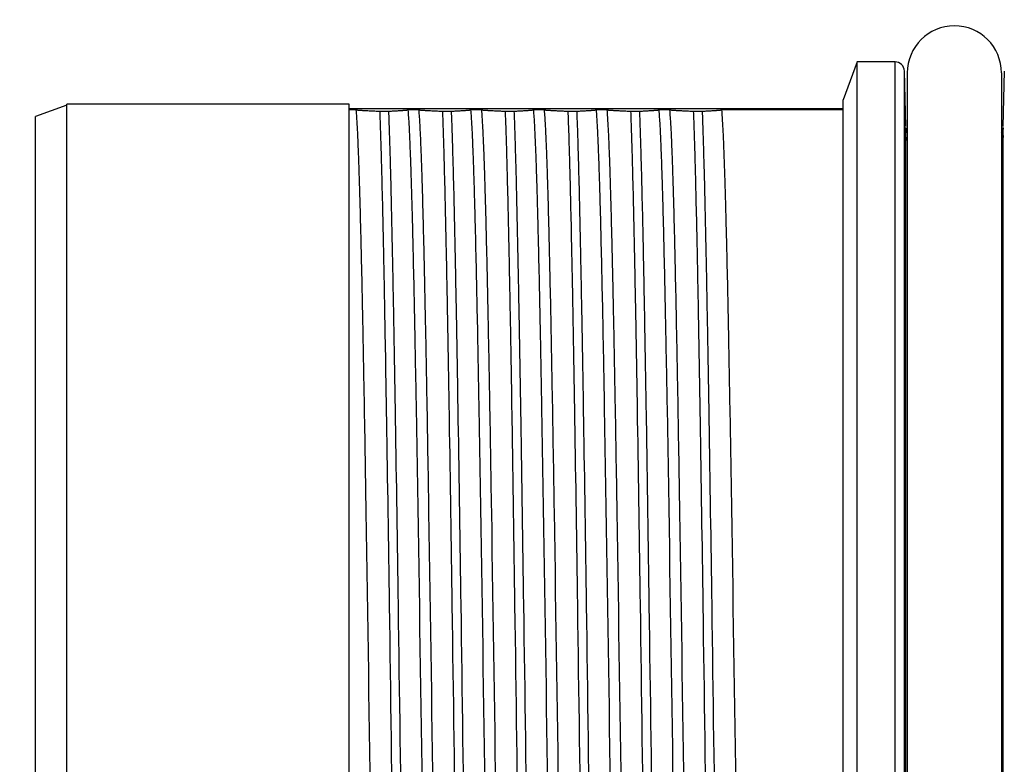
# Model space of a CAD drawing. Header units: millimetres. Extents: x 0 to 1300, y 0 to 891.
# Tile 21 of 141: x 559 to 575, y 279 to 291. Entities that reach past the tile are written whole.
import ezdxf

# ---------------------------------------------------------------- set-up
doc = ezdxf.new("R2010")
doc.units = ezdxf.units.MM
doc.header["$LTSCALE"] = 0.545669
doc.layers.add('NoLayerName_001', color=7, linetype='Continuous')
doc.layers.add('NoLayerName_008', color=7, linetype='Continuous')

# ---------------------------------------------------------------- blocks, each defined once
blk = doc.blocks.new('DIM_0002')
at = {"color": 3, "linetype": 'Continuous', "lineweight": 13}
blk.add_arc((55.593, 56.597), 55.593, 345, 255, dxfattribs=at)

msp = doc.modelspace()

# ---------------------------------------------------------------- linework, layer by layer
at = {"layer": 'NoLayerName_001', "color": 60, "linetype": 'Continuous', "lineweight": 25}
for p, q in [((572.25164849, 289.87083634), (572.03053657, 289.26333634)), ((572.85552496, 289.87083634), (572.25164849, 289.87083634)), ((572.85552496, 266.97083634), (572.85552496, 289.87083634)), ((573.00547356, 267.11690985), (573.00547356, 289.72476284)), ((573.02868517, 288.83834717), (573.00547356, 289.72476283)), ((573.05164849, 289.69583634), (573.05164849, 267.14583634)), ((574.55164849, 289.69583634), (574.55164849, 267.14583634)), ((574.59782342, 289.72476289), (574.57461181, 288.83834717)), ((559.65164849, 289.18083634), (559.15164849, 288.99885123)), ((564.15164849, 289.19583634), (559.65164849, 289.19583634)), ((564.15164849, 267.64583634), (564.15164849, 289.19583634)), ((572.03053657, 267.57842379), (572.03053657, 289.26324889)), ((572.03053657, 289.12083634), (564.15164849, 289.12083634)), ((564.26234061, 289.10471017), (564.15164849, 289.10471017)), ((564.64024102, 289.08464073), (564.78112915, 289.08464073)), ((565.26234061, 289.10471017), (565.09547171, 289.10471017)), ((565.64024102, 289.08464073), (565.78112915, 289.08464073)), ((566.26234061, 289.10471017), (566.09547171, 289.10471017)), ((566.64024102, 289.08464073), (566.78112915, 289.08464073)), ((567.26234061, 289.10471017), (567.09547171, 289.10471017)), ((567.64024102, 289.08464073), (567.78112915, 289.08464073)), ((568.26234061, 289.10471017), (568.09547171, 289.10471017)), ((568.64024102, 289.08464073), (568.78112915, 289.08464073)), ((569.26234061, 289.10471017), (569.09547171, 289.10471017)), ((569.64024102, 289.08464073), (569.78112915, 289.08464073)), ((572.03053657, 289.10471017), (570.09547171, 289.10471017)), ((573.02702216, 288.81694162), (573.02425649, 288.81698045)), ((573.02924593, 288.81690983), (573.02702216, 288.81694162)), ((574.57904049, 288.81698045), (574.57405105, 288.81690983)), ((573.0220454, 288.69589695), (573.0220454, 268.14577573)), ((574.58125158, 268.14577573), (574.58125158, 288.69589695))]:
    msp.add_line(p, q, dxfattribs=at)
for centre, radius, start, end in [((573.80164849, 289.69583634), 0.75, 0, 180), ((572.85552496, 289.72083634), 0.15, 1.499978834, 90), ((573.17919428, 288.82083634), 0.15, 181.5, 211.302260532), ((574.42410271, 288.82083634), 0.15, 328.697739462, 358.5)]:
    msp.add_arc(centre, radius, start, end, dxfattribs=at)
for points, knots in [([(564.26234061, 289.10471017), (564.26762428, 289.02572606), (564.2793956, 288.86782896), (564.28982875, 288.63055717), (564.29962814, 288.39328164), (564.30790433, 288.15593921), (564.31778726, 287.83944605), (564.32882032, 287.44379097), (564.34070591, 286.96897317), (564.35334995, 286.41499174), (564.36980332, 285.62355329), (564.39342663, 284.3571979), (564.46695299, 279.92479629), (564.52223773, 275.4921027), (564.59580299, 271.45556494), (564.61337655, 270.58497245), (564.62748257, 269.95184192), (564.63933935, 269.47702354), (564.64793659, 269.16049472), (564.65481835, 268.92310965), (564.66238474, 268.68574945), (564.67065756, 268.4484116), (564.68048709, 268.21113336), (564.69047836, 267.97383185), (564.70248895, 267.8159421), (564.70782527, 267.73696251)], [0, 0, 0, 0, 0.2374819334, 0.4749638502, 0.7124438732, 0.9499280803, 1.1874158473, 1.6623868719, 2.1373509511, 2.6123145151, 3.3247628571, 4.5121777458, 6.4120386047, 16.6237909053, 17.8112038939, 18.5236526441, 19.2360993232, 19.7110646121, 19.9485500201, 20.1860358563, 20.4235177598, 20.6609932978, 20.8984730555, 21.1359793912, 21.3734583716, 21.3734583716, 21.3734583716, 21.3734583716]), ([(564.26234061, 289.10471017), (564.26862882, 289.1042183), (564.28120345, 289.10321137), (564.30007614, 289.10184011), (564.318954, 289.10054061), (564.33783746, 289.09931943), (564.35672537, 289.09816337), (564.375617, 289.09706438), (564.40080966, 289.09566322), (564.43230522, 289.09400601), (564.47010417, 289.09211507), (564.50790682, 289.09031815), (564.54571288, 289.0886073), (564.58982319, 289.08668884), (564.62133479, 289.08542021), (564.64024102, 289.08464073)], [0, 0, 0, 0, 0.0189222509, 0.03784447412, 0.05676693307, 0.07568976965, 0.09461301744, 0.11353661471, 0.13246041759, 0.17030773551, 0.20815381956, 0.24599897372, 0.28384359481, 0.32168801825, 0.37845487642, 0.37845487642, 0.37845487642, 0.37845487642]), ([(564.64024102, 289.08464073), (564.64409615, 288.97531751), (564.65223433, 288.75668451), (564.66187433, 288.42864903), (564.67381195, 287.99124583), (564.68687694, 287.44444353), (564.70321218, 286.67887867), (564.72399109, 285.58516246), (564.75536195, 283.72577423), (564.82010264, 279.3506016), (564.87470901, 275.0846818), (564.93463588, 271.47526617), (564.95281572, 270.49091291), (564.96838917, 269.72533238), (564.98074575, 269.17851312), (564.99148481, 268.74107516), (565.00032513, 268.41301659), (565.01011367, 268.08498494), (565.0182871, 267.86635398), (565.02216783, 267.75703196)], [0, 0, 0, 0, 0.3281735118, 0.6563495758, 0.984525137, 1.6408723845, 2.2972197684, 3.2817415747, 4.9226099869, 7.8761744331, 16.4086917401, 17.7213883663, 18.7059077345, 19.3622533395, 20.0186037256, 20.3467827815, 20.6749615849, 21.0031367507, 21.3313094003, 21.3313094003, 21.3313094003, 21.3313094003]), ([(564.78112915, 289.08464073), (564.79161793, 289.08512898), (564.81259601, 289.08608925), (564.84405842, 289.08762701), (564.87551745, 289.0892336), (564.9069729, 289.09092735), (564.93842515, 289.09271397), (564.96463202, 289.09428787), (564.9855955, 289.09560188), (565.00131587, 289.09663157), (565.01703174, 289.09772224), (565.03274111, 289.09889124), (565.04844223, 289.10015369), (565.06413243, 289.10153309), (565.07981241, 289.10302164), (565.09025068, 289.10415945), (565.09547171, 289.10471017)], [0, 0, 0, 0, 0.03150042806, 0.06300007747, 0.09449978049, 0.12600043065, 0.15750298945, 0.18900849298, 0.20476254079, 0.22051679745, 0.2362705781, 0.25202339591, 0.26777501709, 0.28352551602, 0.29927533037, 0.31502531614, 0.31502531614, 0.31502531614, 0.31502531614]), ([(564.78112915, 289.08464073), (564.78498428, 288.97531751), (564.79312246, 288.75668451), (564.80276246, 288.42864903), (564.81470009, 287.99124583), (564.82776507, 287.44444353), (564.84410032, 286.67887867), (564.86487922, 285.58516246), (564.89625008, 283.72577423), (564.96099077, 279.3506016), (565.01559714, 275.0846818), (565.07552401, 271.47526617), (565.09370385, 270.49091291), (565.10927731, 269.72533238), (565.12163388, 269.17851312), (565.13237294, 268.74107516), (565.14121326, 268.41301659), (565.1510018, 268.08498494), (565.15917524, 267.86635398), (565.16305597, 267.75703196)], [0, 0, 0, 0, 0.3281735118, 0.6563495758, 0.984525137, 1.6408723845, 2.2972197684, 3.2817415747, 4.9226099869, 7.8761744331, 16.4086917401, 17.7213883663, 18.7059077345, 19.3622533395, 20.0186037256, 20.3467827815, 20.6749615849, 21.0031367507, 21.3313094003, 21.3313094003, 21.3313094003, 21.3313094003]), ([(565.54095637, 267.73696251), (565.5356727, 267.81594663), (565.52390138, 267.97384372), (565.51346823, 268.21111551), (565.50366884, 268.44839104), (565.49539265, 268.68573347), (565.48550973, 269.00222664), (565.47447666, 269.39788171), (565.46259108, 269.87269951), (565.44994703, 270.42668094), (565.43349366, 271.2181194), (565.40987035, 272.48447479), (565.33634399, 276.91687639), (565.28105925, 281.34956999), (565.20749399, 285.38610774), (565.18992044, 286.25670023), (565.17581441, 286.88983076), (565.16395763, 287.36464914), (565.1553604, 287.68117797), (565.14847863, 287.91856303), (565.14091224, 288.15592324), (565.13263942, 288.39326109), (565.1228099, 288.63053933), (565.11281862, 288.86784083), (565.10080804, 289.02573058), (565.09547171, 289.10471017)], [0, 0, 0, 0, 0.2374819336, 0.47496385, 0.7124438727, 0.9499280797, 1.1874158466, 1.6623868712, 2.1373509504, 2.6123145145, 3.3247628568, 4.5121777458, 6.4120386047, 16.6237909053, 17.8112038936, 18.5236526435, 19.2360993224, 19.7110646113, 19.9485500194, 20.186035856, 20.4235177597, 20.660993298, 20.8984730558, 21.1359793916, 21.3734583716, 21.3734583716, 21.3734583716, 21.3734583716]), ([(565.26234061, 289.10471017), (565.26762428, 289.02572606), (565.2793956, 288.86782896), (565.28982875, 288.63055717), (565.29962814, 288.39328164), (565.30790433, 288.15593921), (565.31778726, 287.83944605), (565.32882032, 287.44379097), (565.34070591, 286.96897317), (565.35334995, 286.41499174), (565.36980332, 285.62355329), (565.39342663, 284.3571979), (565.46695299, 279.92479629), (565.52223773, 275.4921027), (565.59580299, 271.45556494), (565.61337655, 270.58497245), (565.62748257, 269.95184192), (565.63933935, 269.47702354), (565.64793659, 269.16049472), (565.65481835, 268.92310965), (565.66238474, 268.68574945), (565.67065756, 268.4484116), (565.68048709, 268.21113336), (565.69047836, 267.97383185), (565.70248895, 267.8159421), (565.70782527, 267.73696251)], [0, 0, 0, 0, 0.2374819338, 0.4749638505, 0.7124438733, 0.9499280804, 1.1874158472, 1.6623868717, 2.1373509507, 2.6123145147, 3.3247628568, 4.5121777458, 6.4120386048, 16.6237909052, 17.8112038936, 18.5236526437, 19.236099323, 19.7110646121, 19.9485500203, 20.1860358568, 20.4235177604, 20.6609932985, 20.8984730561, 21.1359793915, 21.3734583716, 21.3734583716, 21.3734583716, 21.3734583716]), ([(565.26234061, 289.10471017), (565.26862882, 289.1042183), (565.28120345, 289.10321137), (565.30007614, 289.10184011), (565.318954, 289.10054061), (565.33783746, 289.09931943), (565.35672537, 289.09816337), (565.375617, 289.09706438), (565.40080966, 289.09566322), (565.43230522, 289.09400601), (565.47010417, 289.09211507), (565.50790682, 289.09031815), (565.54571288, 289.0886073), (565.58982319, 289.08668884), (565.62133479, 289.08542021), (565.64024102, 289.08464073)], [0, 0, 0, 0, 0.0189222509, 0.03784447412, 0.05676693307, 0.07568976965, 0.09461301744, 0.11353661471, 0.13246041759, 0.17030773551, 0.20815381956, 0.24599897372, 0.28384359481, 0.32168801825, 0.37845487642, 0.37845487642, 0.37845487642, 0.37845487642]), ([(565.64024102, 289.08464073), (565.64409615, 288.97531751), (565.65223433, 288.75668451), (565.66187433, 288.42864903), (565.67381195, 287.99124583), (565.68687694, 287.44444353), (565.70321218, 286.67887867), (565.72399109, 285.58516246), (565.75536195, 283.72577423), (565.82010264, 279.3506016), (565.87470901, 275.0846818), (565.93463588, 271.47526617), (565.95281572, 270.49091291), (565.96838917, 269.72533238), (565.98074575, 269.17851312), (565.99148481, 268.74107516), (566.00032513, 268.41301659), (566.01011367, 268.08498494), (566.0182871, 267.86635398), (566.02216783, 267.75703196)], [0, 0, 0, 0, 0.3281735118, 0.6563495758, 0.984525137, 1.6408723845, 2.2972197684, 3.2817415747, 4.9226099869, 7.8761744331, 16.4086917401, 17.7213883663, 18.7059077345, 19.3622533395, 20.0186037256, 20.3467827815, 20.6749615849, 21.0031367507, 21.3313094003, 21.3313094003, 21.3313094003, 21.3313094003]), ([(565.78112915, 289.08464073), (565.79161793, 289.08512898), (565.81259601, 289.08608925), (565.84405842, 289.08762701), (565.87551745, 289.0892336), (565.9069729, 289.09092735), (565.93842515, 289.09271397), (565.96463202, 289.09428787), (565.9855955, 289.09560188), (566.00131587, 289.09663157), (566.01703174, 289.09772224), (566.03274111, 289.09889124), (566.04844223, 289.10015369), (566.06413243, 289.10153309), (566.07981241, 289.10302164), (566.09025068, 289.10415945), (566.09547171, 289.10471017)], [0, 0, 0, 0, 0.03150042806, 0.06300007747, 0.09449978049, 0.12600043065, 0.15750298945, 0.18900849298, 0.20476254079, 0.22051679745, 0.2362705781, 0.25202339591, 0.26777501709, 0.28352551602, 0.29927533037, 0.31502531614, 0.31502531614, 0.31502531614, 0.31502531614]), ([(565.78112915, 289.08464073), (565.78498428, 288.97531751), (565.79312246, 288.75668451), (565.80276246, 288.42864903), (565.81470009, 287.99124583), (565.82776507, 287.44444353), (565.84410032, 286.67887867), (565.86487922, 285.58516246), (565.89625008, 283.72577423), (565.96099077, 279.3506016), (566.01559714, 275.0846818), (566.07552401, 271.47526617), (566.09370385, 270.49091291), (566.10927731, 269.72533238), (566.12163388, 269.17851312), (566.13237294, 268.74107516), (566.14121326, 268.41301659), (566.1510018, 268.08498494), (566.15917524, 267.86635398), (566.16305597, 267.75703196)], [0, 0, 0, 0, 0.3281735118, 0.6563495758, 0.984525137, 1.6408723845, 2.2972197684, 3.2817415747, 4.9226099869, 7.8761744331, 16.4086917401, 17.7213883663, 18.7059077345, 19.3622533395, 20.0186037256, 20.3467827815, 20.6749615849, 21.0031367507, 21.3313094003, 21.3313094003, 21.3313094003, 21.3313094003]), ([(566.54095637, 267.73696251), (566.5356727, 267.81594663), (566.52390138, 267.97384372), (566.51346823, 268.21111551), (566.50366884, 268.44839104), (566.49539265, 268.68573347), (566.48550972, 269.00222664), (566.47447666, 269.39788171), (566.46259108, 269.87269951), (566.44994703, 270.42668094), (566.43349366, 271.2181194), (566.40987035, 272.48447479), (566.33634399, 276.91687639), (566.28105925, 281.34956999), (566.20749399, 285.38610774), (566.18992044, 286.25670023), (566.17581441, 286.88983077), (566.16395763, 287.36464914), (566.1553604, 287.68117797), (566.14847863, 287.91856303), (566.14091224, 288.15592324), (566.13263942, 288.39326109), (566.1228099, 288.63053933), (566.11281862, 288.86784083), (566.10080804, 289.02573058), (566.09547171, 289.10471017)], [0, 0, 0, 0, 0.2374819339, 0.4749638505, 0.7124438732, 0.9499280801, 1.1874158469, 1.6623868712, 2.1373509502, 2.6123145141, 3.3247628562, 4.512177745, 6.412038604, 16.6237909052, 17.8112038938, 18.5236526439, 19.2360993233, 19.7110646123, 19.9485500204, 20.1860358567, 20.4235177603, 20.6609932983, 20.8984730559, 21.1359793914, 21.3734583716, 21.3734583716, 21.3734583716, 21.3734583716]), ([(566.26234061, 289.10471017), (566.26762428, 289.02572606), (566.2793956, 288.86782896), (566.28982875, 288.63055717), (566.29962814, 288.39328164), (566.30790433, 288.15593921), (566.31778726, 287.83944605), (566.32882032, 287.44379097), (566.34070591, 286.96897317), (566.35334995, 286.41499174), (566.36980332, 285.62355329), (566.39342663, 284.3571979), (566.46695299, 279.92479629), (566.52223773, 275.4921027), (566.59580299, 271.45556494), (566.61337655, 270.58497245), (566.62748257, 269.95184192), (566.63933935, 269.47702354), (566.64793659, 269.16049472), (566.65481835, 268.92310965), (566.66238474, 268.68574945), (566.67065756, 268.4484116), (566.68048709, 268.21113336), (566.69047836, 267.97383185), (566.70248895, 267.8159421), (566.70782527, 267.73696251)], [0, 0, 0, 0, 0.2374819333, 0.4749638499, 0.7124438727, 0.9499280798, 1.1874158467, 1.6623868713, 2.1373509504, 2.6123145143, 3.3247628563, 4.5121777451, 6.4120386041, 16.6237909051, 17.8112038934, 18.5236526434, 19.2360993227, 19.7110646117, 19.9485500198, 20.1860358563, 20.4235177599, 20.660993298, 20.8984730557, 21.1359793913, 21.3734583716, 21.3734583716, 21.3734583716, 21.3734583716]), ([(566.26234061, 289.10471017), (566.26862882, 289.1042183), (566.28120345, 289.10321137), (566.30007614, 289.10184011), (566.318954, 289.10054061), (566.33783746, 289.09931943), (566.35672537, 289.09816337), (566.375617, 289.09706438), (566.40080966, 289.09566322), (566.43230522, 289.09400601), (566.47010417, 289.09211507), (566.50790682, 289.09031815), (566.54571288, 289.0886073), (566.58982319, 289.08668884), (566.62133479, 289.08542021), (566.64024102, 289.08464073)], [0, 0, 0, 0, 0.01892225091, 0.03784447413, 0.05676693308, 0.07568976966, 0.09461301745, 0.11353661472, 0.1324604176, 0.17030773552, 0.20815381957, 0.24599897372, 0.28384359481, 0.32168801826, 0.37845487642, 0.37845487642, 0.37845487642, 0.37845487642]), ([(566.64024102, 289.08464073), (566.64409615, 288.97531751), (566.65223433, 288.75668451), (566.66187433, 288.42864903), (566.67381195, 287.99124583), (566.68687694, 287.44444353), (566.70321218, 286.67887867), (566.72399109, 285.58516246), (566.75536195, 283.72577423), (566.82010264, 279.3506016), (566.87470901, 275.0846818), (566.93463588, 271.47526617), (566.95281572, 270.49091291), (566.96838917, 269.72533238), (566.98074575, 269.17851312), (566.99148481, 268.74107516), (567.00032513, 268.41301659), (567.01011367, 268.08498494), (567.0182871, 267.86635398), (567.02216783, 267.75703196)], [0, 0, 0, 0, 0.3281735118, 0.6563495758, 0.984525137, 1.6408723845, 2.2972197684, 3.2817415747, 4.9226099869, 7.8761744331, 16.4086917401, 17.7213883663, 18.7059077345, 19.3622533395, 20.0186037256, 20.3467827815, 20.6749615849, 21.0031367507, 21.3313094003, 21.3313094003, 21.3313094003, 21.3313094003]), ([(566.78112915, 289.08464073), (566.79161793, 289.08512898), (566.81259601, 289.08608925), (566.84405842, 289.08762699), (566.87551745, 289.08923358), (566.9069729, 289.09092731), (566.93842515, 289.09271392), (566.96463202, 289.09428782), (566.9855955, 289.09560184), (567.00131587, 289.09663153), (567.01703174, 289.09772221), (567.03274111, 289.09889122), (567.04844223, 289.10015367), (567.06413243, 289.10153308), (567.07981241, 289.10302164), (567.09025068, 289.10415945), (567.09547171, 289.10471017)], [0, 0, 0, 0, 0.03150042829, 0.063000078, 0.09449978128, 0.1260004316, 0.1575029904, 0.18900849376, 0.20476254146, 0.22051679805, 0.23627057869, 0.25202339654, 0.26777501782, 0.28352551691, 0.29927533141, 0.3150253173, 0.3150253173, 0.3150253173, 0.3150253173]), ([(566.78112915, 289.08464073), (566.78498428, 288.97531751), (566.79312246, 288.75668451), (566.80276246, 288.42864903), (566.81470009, 287.99124583), (566.82776507, 287.44444353), (566.84410032, 286.67887867), (566.86487922, 285.58516246), (566.89625008, 283.72577423), (566.96099077, 279.3506016), (567.01559714, 275.0846818), (567.07552401, 271.47526617), (567.09370385, 270.49091291), (567.10927731, 269.72533238), (567.12163388, 269.17851312), (567.13237294, 268.74107516), (567.14121326, 268.41301659), (567.1510018, 268.08498494), (567.15917524, 267.86635398), (567.16305597, 267.75703196)], [0, 0, 0, 0, 0.3281735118, 0.6563495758, 0.984525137, 1.6408723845, 2.2972197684, 3.2817415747, 4.9226099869, 7.8761744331, 16.4086917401, 17.7213883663, 18.7059077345, 19.3622533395, 20.0186037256, 20.3467827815, 20.6749615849, 21.0031367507, 21.3313094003, 21.3313094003, 21.3313094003, 21.3313094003]), ([(567.54095637, 267.73696251), (567.5356727, 267.81594663), (567.52390138, 267.97384372), (567.51346823, 268.21111551), (567.50366884, 268.44839104), (567.49539265, 268.68573347), (567.48550973, 269.00222664), (567.47447666, 269.39788171), (567.46259108, 269.87269951), (567.44994703, 270.42668094), (567.43349366, 271.2181194), (567.40987035, 272.48447479), (567.33634399, 276.91687639), (567.28105925, 281.34956999), (567.20749399, 285.38610774), (567.18992044, 286.25670023), (567.17581441, 286.88983076), (567.16395763, 287.36464914), (567.1553604, 287.68117797), (567.14847863, 287.91856303), (567.14091224, 288.15592324), (567.13263942, 288.39326109), (567.1228099, 288.63053933), (567.11281862, 288.86784083), (567.10080804, 289.02573058), (567.09547171, 289.10471017)], [0, 0, 0, 0, 0.2374819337, 0.4749638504, 0.7124438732, 0.9499280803, 1.1874158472, 1.6623868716, 2.1373509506, 2.6123145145, 3.3247628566, 4.5121777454, 6.4120386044, 16.6237909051, 17.8112038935, 18.5236526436, 19.2360993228, 19.7110646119, 19.9485500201, 20.1860358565, 20.42351776, 20.6609932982, 20.8984730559, 21.1359793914, 21.3734583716, 21.3734583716, 21.3734583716, 21.3734583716]), ([(567.26234061, 289.10471017), (567.26762428, 289.02572606), (567.2793956, 288.86782896), (567.28982875, 288.63055717), (567.29962814, 288.39328164), (567.30790433, 288.15593921), (567.31778726, 287.83944605), (567.32882032, 287.44379097), (567.34070591, 286.96897317), (567.35334995, 286.41499174), (567.36980332, 285.62355329), (567.39342663, 284.3571979), (567.46695299, 279.92479629), (567.52223773, 275.4921027), (567.59580299, 271.45556494), (567.61337655, 270.58497245), (567.62748257, 269.95184192), (567.63933935, 269.47702354), (567.64793659, 269.16049472), (567.65481835, 268.92310965), (567.66238474, 268.68574945), (567.67065756, 268.4484116), (567.68048709, 268.21113336), (567.69047836, 267.97383185), (567.70248895, 267.8159421), (567.70782527, 267.73696251)], [0, 0, 0, 0, 0.2374819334, 0.4749638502, 0.7124438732, 0.9499280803, 1.1874158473, 1.6623868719, 2.1373509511, 2.6123145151, 3.3247628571, 4.5121777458, 6.4120386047, 16.6237909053, 17.8112038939, 18.5236526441, 19.2360993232, 19.7110646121, 19.9485500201, 20.1860358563, 20.4235177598, 20.6609932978, 20.8984730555, 21.1359793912, 21.3734583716, 21.3734583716, 21.3734583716, 21.3734583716]), ([(567.26234061, 289.10471017), (567.26862882, 289.1042183), (567.28120345, 289.10321137), (567.30007614, 289.10184011), (567.318954, 289.10054061), (567.33783746, 289.09931943), (567.35672537, 289.09816337), (567.375617, 289.09706438), (567.40080966, 289.09566322), (567.43230522, 289.09400601), (567.47010417, 289.09211507), (567.50790682, 289.09031815), (567.54571288, 289.0886073), (567.58982319, 289.08668884), (567.62133479, 289.08542021), (567.64024102, 289.08464073)], [0, 0, 0, 0, 0.0189222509, 0.03784447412, 0.05676693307, 0.07568976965, 0.09461301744, 0.11353661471, 0.13246041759, 0.17030773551, 0.20815381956, 0.24599897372, 0.28384359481, 0.32168801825, 0.37845487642, 0.37845487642, 0.37845487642, 0.37845487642]), ([(567.64024102, 289.08464073), (567.64409615, 288.97531751), (567.65223433, 288.75668451), (567.66187433, 288.42864903), (567.67381195, 287.99124583), (567.68687694, 287.44444353), (567.70321218, 286.67887867), (567.72399109, 285.58516246), (567.75536195, 283.72577423), (567.82010264, 279.3506016), (567.87470901, 275.0846818), (567.93463588, 271.47526617), (567.95281572, 270.49091291), (567.96838917, 269.72533238), (567.98074575, 269.17851312), (567.99148481, 268.74107516), (568.00032513, 268.41301659), (568.01011367, 268.08498494), (568.0182871, 267.86635398), (568.02216783, 267.75703196)], [0, 0, 0, 0, 0.3281735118, 0.6563495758, 0.984525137, 1.6408723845, 2.2972197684, 3.2817415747, 4.9226099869, 7.8761744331, 16.4086917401, 17.7213883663, 18.7059077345, 19.3622533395, 20.0186037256, 20.3467827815, 20.6749615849, 21.0031367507, 21.3313094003, 21.3313094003, 21.3313094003, 21.3313094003]), ([(567.78112915, 289.08464073), (567.79161793, 289.08512898), (567.81259601, 289.08608925), (567.84405842, 289.08762701), (567.87551745, 289.0892336), (567.9069729, 289.09092735), (567.93842515, 289.09271397), (567.96463202, 289.09428787), (567.9855955, 289.09560188), (568.00131587, 289.09663157), (568.01703174, 289.09772224), (568.03274111, 289.09889124), (568.04844223, 289.10015369), (568.06413243, 289.10153309), (568.07981241, 289.10302164), (568.09025068, 289.10415945), (568.09547171, 289.10471017)], [0, 0, 0, 0, 0.03150042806, 0.06300007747, 0.09449978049, 0.12600043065, 0.15750298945, 0.18900849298, 0.20476254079, 0.22051679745, 0.2362705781, 0.25202339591, 0.26777501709, 0.28352551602, 0.29927533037, 0.31502531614, 0.31502531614, 0.31502531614, 0.31502531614]), ([(567.78112915, 289.08464073), (567.78498428, 288.97531751), (567.79312246, 288.75668451), (567.80276246, 288.42864903), (567.81470009, 287.99124583), (567.82776507, 287.44444353), (567.84410032, 286.67887867), (567.86487922, 285.58516246), (567.89625008, 283.72577423), (567.96099077, 279.3506016), (568.01559714, 275.0846818), (568.07552401, 271.47526617), (568.09370385, 270.49091291), (568.10927731, 269.72533238), (568.12163388, 269.17851312), (568.13237294, 268.74107516), (568.14121326, 268.41301659), (568.1510018, 268.08498494), (568.15917524, 267.86635398), (568.16305597, 267.75703196)], [0, 0, 0, 0, 0.3281735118, 0.6563495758, 0.984525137, 1.6408723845, 2.2972197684, 3.2817415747, 4.9226099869, 7.8761744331, 16.4086917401, 17.7213883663, 18.7059077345, 19.3622533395, 20.0186037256, 20.3467827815, 20.6749615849, 21.0031367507, 21.3313094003, 21.3313094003, 21.3313094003, 21.3313094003]), ([(568.54095637, 267.73696251), (568.5356727, 267.81594663), (568.52390138, 267.97384372), (568.51346823, 268.21111551), (568.50366884, 268.44839104), (568.49539265, 268.68573347), (568.48550973, 269.00222664), (568.47447666, 269.39788171), (568.46259108, 269.87269951), (568.44994703, 270.42668094), (568.43349366, 271.2181194), (568.40987035, 272.48447479), (568.33634399, 276.91687639), (568.28105925, 281.34956999), (568.20749399, 285.38610774), (568.18992044, 286.25670023), (568.17581441, 286.88983076), (568.16395763, 287.36464914), (568.1553604, 287.68117797), (568.14847863, 287.91856303), (568.14091224, 288.15592324), (568.13263942, 288.39326109), (568.1228099, 288.63053933), (568.11281862, 288.86784083), (568.10080804, 289.02573058), (568.09547171, 289.10471017)], [0, 0, 0, 0, 0.2374819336, 0.47496385, 0.7124438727, 0.9499280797, 1.1874158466, 1.6623868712, 2.1373509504, 2.6123145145, 3.3247628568, 4.5121777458, 6.4120386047, 16.6237909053, 17.8112038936, 18.5236526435, 19.2360993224, 19.7110646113, 19.9485500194, 20.186035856, 20.4235177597, 20.660993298, 20.8984730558, 21.1359793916, 21.3734583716, 21.3734583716, 21.3734583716, 21.3734583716]), ([(568.26234061, 289.10471017), (568.26762428, 289.02572606), (568.2793956, 288.86782896), (568.28982875, 288.63055717), (568.29962814, 288.39328164), (568.30790433, 288.15593921), (568.31778726, 287.83944605), (568.32882032, 287.44379097), (568.34070591, 286.96897317), (568.35334995, 286.41499174), (568.36980332, 285.62355329), (568.39342663, 284.3571979), (568.46695299, 279.92479629), (568.52223773, 275.4921027), (568.59580299, 271.45556494), (568.61337655, 270.58497245), (568.62748257, 269.95184192), (568.63933935, 269.47702354), (568.64793659, 269.16049472), (568.65481835, 268.92310965), (568.66238474, 268.68574945), (568.67065756, 268.4484116), (568.68048709, 268.21113336), (568.69047836, 267.97383185), (568.70248895, 267.8159421), (568.70782527, 267.73696251)], [0, 0, 0, 0, 0.2374819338, 0.4749638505, 0.7124438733, 0.9499280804, 1.1874158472, 1.6623868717, 2.1373509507, 2.6123145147, 3.3247628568, 4.5121777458, 6.4120386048, 16.6237909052, 17.8112038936, 18.5236526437, 19.236099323, 19.7110646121, 19.9485500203, 20.1860358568, 20.4235177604, 20.6609932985, 20.8984730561, 21.1359793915, 21.3734583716, 21.3734583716, 21.3734583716, 21.3734583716]), ([(568.26234061, 289.10471017), (568.26862882, 289.1042183), (568.28120345, 289.10321137), (568.30007614, 289.10184011), (568.318954, 289.10054061), (568.33783746, 289.09931943), (568.35672537, 289.09816337), (568.375617, 289.09706438), (568.40080966, 289.09566322), (568.43230522, 289.09400601), (568.47010417, 289.09211507), (568.50790682, 289.09031815), (568.54571288, 289.0886073), (568.58982319, 289.08668884), (568.62133479, 289.08542021), (568.64024102, 289.08464073)], [0, 0, 0, 0, 0.0189222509, 0.03784447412, 0.05676693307, 0.07568976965, 0.09461301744, 0.11353661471, 0.13246041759, 0.17030773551, 0.20815381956, 0.24599897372, 0.28384359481, 0.32168801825, 0.37845487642, 0.37845487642, 0.37845487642, 0.37845487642]), ([(568.64024102, 289.08464073), (568.64409615, 288.97531751), (568.65223433, 288.75668451), (568.66187433, 288.42864903), (568.67381195, 287.99124583), (568.68687694, 287.44444353), (568.70321218, 286.67887867), (568.72399109, 285.58516246), (568.75536195, 283.72577423), (568.82010264, 279.3506016), (568.87470901, 275.0846818), (568.93463588, 271.47526617), (568.95281572, 270.49091291), (568.96838917, 269.72533238), (568.98074575, 269.17851312), (568.99148481, 268.74107516), (569.00032513, 268.41301659), (569.01011367, 268.08498494), (569.0182871, 267.86635398), (569.02216783, 267.75703196)], [0, 0, 0, 0, 0.3281735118, 0.6563495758, 0.984525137, 1.6408723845, 2.2972197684, 3.2817415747, 4.9226099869, 7.8761744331, 16.4086917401, 17.7213883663, 18.7059077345, 19.3622533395, 20.0186037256, 20.3467827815, 20.6749615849, 21.0031367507, 21.3313094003, 21.3313094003, 21.3313094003, 21.3313094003]), ([(568.78112915, 289.08464073), (568.79161793, 289.08512898), (568.81259601, 289.08608925), (568.84405842, 289.08762701), (568.87551745, 289.0892336), (568.9069729, 289.09092735), (568.93842515, 289.09271397), (568.96463202, 289.09428787), (568.9855955, 289.09560188), (569.00131587, 289.09663157), (569.01703174, 289.09772224), (569.03274111, 289.09889124), (569.04844223, 289.10015369), (569.06413243, 289.10153309), (569.07981241, 289.10302164), (569.09025068, 289.10415945), (569.09547171, 289.10471017)], [0, 0, 0, 0, 0.03150042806, 0.06300007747, 0.09449978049, 0.12600043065, 0.15750298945, 0.18900849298, 0.20476254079, 0.22051679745, 0.2362705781, 0.25202339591, 0.26777501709, 0.28352551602, 0.29927533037, 0.31502531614, 0.31502531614, 0.31502531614, 0.31502531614]), ([(568.78112915, 289.08464073), (568.78498428, 288.97531751), (568.79312246, 288.75668451), (568.80276246, 288.42864903), (568.81470009, 287.99124583), (568.82776507, 287.44444353), (568.84410032, 286.67887867), (568.86487922, 285.58516246), (568.89625008, 283.72577423), (568.96099077, 279.3506016), (569.01559714, 275.0846818), (569.07552401, 271.47526617), (569.09370385, 270.49091291), (569.10927731, 269.72533238), (569.12163388, 269.17851312), (569.13237294, 268.74107516), (569.14121326, 268.41301659), (569.1510018, 268.08498494), (569.15917524, 267.86635398), (569.16305597, 267.75703196)], [0, 0, 0, 0, 0.3281735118, 0.6563495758, 0.984525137, 1.6408723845, 2.2972197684, 3.2817415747, 4.9226099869, 7.8761744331, 16.4086917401, 17.7213883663, 18.7059077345, 19.3622533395, 20.0186037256, 20.3467827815, 20.6749615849, 21.0031367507, 21.3313094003, 21.3313094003, 21.3313094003, 21.3313094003]), ([(569.54095637, 267.73696251), (569.5356727, 267.81594663), (569.52390138, 267.97384372), (569.51346823, 268.21111551), (569.50366884, 268.44839104), (569.49539265, 268.68573347), (569.48550972, 269.00222664), (569.47447666, 269.39788171), (569.46259108, 269.87269951), (569.44994703, 270.42668094), (569.43349366, 271.2181194), (569.40987035, 272.48447479), (569.33634399, 276.91687639), (569.28105925, 281.34956999), (569.20749399, 285.38610774), (569.18992044, 286.25670023), (569.17581441, 286.88983077), (569.16395763, 287.36464914), (569.1553604, 287.68117797), (569.14847863, 287.91856303), (569.14091224, 288.15592324), (569.13263942, 288.39326109), (569.1228099, 288.63053933), (569.11281862, 288.86784083), (569.10080804, 289.02573058), (569.09547171, 289.10471017)], [0, 0, 0, 0, 0.2374819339, 0.4749638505, 0.7124438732, 0.9499280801, 1.1874158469, 1.6623868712, 2.1373509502, 2.6123145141, 3.3247628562, 4.512177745, 6.412038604, 16.6237909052, 17.8112038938, 18.5236526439, 19.2360993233, 19.7110646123, 19.9485500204, 20.1860358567, 20.4235177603, 20.6609932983, 20.8984730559, 21.1359793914, 21.3734583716, 21.3734583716, 21.3734583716, 21.3734583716]), ([(569.26234061, 289.10471017), (569.26762428, 289.02572606), (569.2793956, 288.86782896), (569.28982875, 288.63055717), (569.29962814, 288.39328164), (569.30790433, 288.15593921), (569.31778726, 287.83944605), (569.32882032, 287.44379097), (569.34070591, 286.96897317), (569.35334995, 286.41499174), (569.36980332, 285.62355329), (569.39342663, 284.3571979), (569.46695299, 279.92479629), (569.52223773, 275.4921027), (569.59580299, 271.45556494), (569.61337655, 270.58497245), (569.62748257, 269.95184192), (569.63933935, 269.47702354), (569.64793659, 269.16049472), (569.65481835, 268.92310965), (569.66238474, 268.68574945), (569.67065756, 268.4484116), (569.68048709, 268.21113336), (569.69047836, 267.97383185), (569.70248895, 267.8159421), (569.70782527, 267.73696251)], [0, 0, 0, 0, 0.2374819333, 0.4749638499, 0.7124438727, 0.9499280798, 1.1874158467, 1.6623868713, 2.1373509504, 2.6123145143, 3.3247628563, 4.5121777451, 6.4120386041, 16.6237909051, 17.8112038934, 18.5236526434, 19.2360993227, 19.7110646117, 19.9485500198, 20.1860358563, 20.4235177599, 20.660993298, 20.8984730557, 21.1359793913, 21.3734583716, 21.3734583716, 21.3734583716, 21.3734583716]), ([(569.26234061, 289.10471017), (569.26862882, 289.1042183), (569.28120345, 289.10321137), (569.30007614, 289.10184011), (569.318954, 289.10054061), (569.33783746, 289.09931943), (569.35672537, 289.09816337), (569.375617, 289.09706438), (569.40080966, 289.09566322), (569.43230522, 289.09400601), (569.47010417, 289.09211507), (569.50790682, 289.09031815), (569.54571288, 289.0886073), (569.58982319, 289.08668884), (569.62133479, 289.08542021), (569.64024102, 289.08464073)], [0, 0, 0, 0, 0.01892225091, 0.03784447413, 0.05676693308, 0.07568976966, 0.09461301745, 0.11353661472, 0.1324604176, 0.17030773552, 0.20815381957, 0.24599897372, 0.28384359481, 0.32168801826, 0.37845487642, 0.37845487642, 0.37845487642, 0.37845487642]), ([(569.64024102, 289.08464073), (569.64409615, 288.97531751), (569.65223433, 288.75668451), (569.66187433, 288.42864903), (569.67381195, 287.99124583), (569.68687694, 287.44444353), (569.70321218, 286.67887867), (569.72399109, 285.58516246), (569.75536195, 283.72577423), (569.82010264, 279.3506016), (569.87470901, 275.0846818), (569.93463588, 271.47526617), (569.95281572, 270.49091291), (569.96838917, 269.72533238), (569.98074575, 269.17851312), (569.99148481, 268.74107516), (570.00032513, 268.41301659), (570.01011367, 268.08498494), (570.0182871, 267.86635398), (570.02216783, 267.75703196)], [0, 0, 0, 0, 0.3281735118, 0.6563495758, 0.984525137, 1.6408723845, 2.2972197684, 3.2817415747, 4.9226099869, 7.8761744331, 16.4086917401, 17.7213883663, 18.7059077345, 19.3622533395, 20.0186037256, 20.3467827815, 20.6749615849, 21.0031367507, 21.3313094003, 21.3313094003, 21.3313094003, 21.3313094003]), ([(569.78112915, 289.08464073), (569.79161793, 289.08512898), (569.81259601, 289.08608925), (569.84405842, 289.08762699), (569.87551745, 289.08923358), (569.9069729, 289.09092731), (569.93842515, 289.09271392), (569.96463202, 289.09428782), (569.9855955, 289.09560184), (570.00131587, 289.09663153), (570.01703174, 289.09772221), (570.03274111, 289.09889122), (570.04844223, 289.10015367), (570.06413243, 289.10153308), (570.07981241, 289.10302164), (570.09025068, 289.10415945), (570.09547171, 289.10471017)], [0, 0, 0, 0, 0.03150042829, 0.063000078, 0.09449978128, 0.1260004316, 0.1575029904, 0.18900849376, 0.20476254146, 0.22051679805, 0.23627057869, 0.25202339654, 0.26777501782, 0.28352551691, 0.29927533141, 0.3150253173, 0.3150253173, 0.3150253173, 0.3150253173]), ([(569.78112915, 289.08464073), (569.78498428, 288.97531751), (569.79312246, 288.75668451), (569.80276246, 288.42864903), (569.81470009, 287.99124583), (569.82776507, 287.44444353), (569.84410032, 286.67887867), (569.86487922, 285.58516246), (569.89625008, 283.72577423), (569.96099077, 279.3506016), (570.01559714, 275.0846818), (570.07552401, 271.47526617), (570.09370385, 270.49091291), (570.10927731, 269.72533238), (570.12163388, 269.17851312), (570.13237294, 268.74107516), (570.14121326, 268.41301659), (570.1510018, 268.08498494), (570.15917524, 267.86635398), (570.16305597, 267.75703196)], [0, 0, 0, 0, 0.3281735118, 0.6563495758, 0.984525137, 1.6408723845, 2.2972197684, 3.2817415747, 4.9226099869, 7.8761744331, 16.4086917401, 17.7213883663, 18.7059077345, 19.3622533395, 20.0186037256, 20.3467827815, 20.6749615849, 21.0031367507, 21.3313094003, 21.3313094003, 21.3313094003, 21.3313094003]), ([(570.54095637, 267.73696251), (570.5356727, 267.81594663), (570.52390138, 267.97384372), (570.51346823, 268.21111551), (570.50366884, 268.44839104), (570.49539265, 268.68573347), (570.48550973, 269.00222664), (570.47447666, 269.39788171), (570.46259108, 269.87269951), (570.44994703, 270.42668094), (570.43349366, 271.2181194), (570.40987035, 272.48447479), (570.33634399, 276.91687639), (570.28105925, 281.34956999), (570.20749399, 285.38610774), (570.18992044, 286.25670023), (570.17581441, 286.88983076), (570.16395763, 287.36464914), (570.1553604, 287.68117797), (570.14847863, 287.91856303), (570.14091224, 288.15592324), (570.13263942, 288.39326109), (570.1228099, 288.63053933), (570.11281862, 288.86784083), (570.10080804, 289.02573058), (570.09547171, 289.10471017)], [0, 0, 0, 0, 0.2374819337, 0.4749638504, 0.7124438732, 0.9499280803, 1.1874158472, 1.6623868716, 2.1373509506, 2.6123145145, 3.3247628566, 4.5121777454, 6.4120386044, 16.6237909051, 17.8112038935, 18.5236526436, 19.2360993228, 19.7110646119, 19.9485500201, 20.1860358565, 20.42351776, 20.6609932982, 20.8984730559, 21.1359793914, 21.3734583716, 21.3734583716, 21.3734583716, 21.3734583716]), ([(573.02425649, 288.81698045), (573.02409214, 288.81603817), (573.02365299, 288.81419746), (573.02367619, 288.81150699), (573.02318834, 288.80897983), (573.02302712, 288.80643112), (573.02291719, 288.80281139), (573.02291335, 288.79912949), (573.02283423, 288.79546293), (573.02274359, 288.79188601), (573.02263913, 288.78832974), (573.02255634, 288.78477521), (573.02250566, 288.78209683), (573.02246381, 288.77940768), (573.02241736, 288.77580957), (573.02232919, 288.76682102), (573.02222489, 288.75514491), (573.02213776, 288.74168117), (573.02208439, 288.72911732), (573.02204869, 288.713855), (573.02204917, 288.7021823), (573.0220454, 288.69589695)], [0, 0, 0, 0, 0.00286951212, 0.00564697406, 0.00802036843, 0.01057008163, 0.01329792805, 0.0188864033, 0.02161340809, 0.02430019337, 0.02962056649, 0.03228679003, 0.03496662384, 0.03765712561, 0.04035522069, 0.04576181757, 0.06462405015, 0.07538492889, 0.08615385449, 0.10231592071, 0.12117196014, 0.12117196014, 0.12117196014, 0.12117196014]), ([(573.02425678, 288.81698046), (573.024345, 288.81507198), (573.02446524, 288.81124301), (573.0249871, 288.80550731), (573.02570835, 288.79977191), (573.02666232, 288.79405028), (573.02783495, 288.788354), (573.02922491, 288.78269518), (573.0308275, 288.77708578), (573.03263888, 288.77153781), (573.03465506, 288.76606328), (573.03687189, 288.76067409), (573.03928599, 288.75538265), (573.04189113, 288.75019946), (573.04469167, 288.7451421), (573.04765274, 288.74020184), (573.04981286, 288.73703788), (573.05086676, 288.73544429)], [0, 0, 0, 0, 0.005731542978, 0.011489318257, 0.017270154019, 0.023070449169, 0.028886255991, 0.034713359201, 0.040547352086, 0.046383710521, 0.052217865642, 0.058045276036, 0.063861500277, 0.069662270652, 0.075443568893, 0.081201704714, 0.086933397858, 0.086933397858, 0.086933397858, 0.086933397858]), ([(574.57904055, 288.81698045), (574.57895229, 288.81507204), (574.57883195, 288.8112432), (574.57830997, 288.80550771), (574.57758861, 288.79977252), (574.57663454, 288.7940511), (574.57546185, 288.78835505), (574.57407182, 288.78269645), (574.57246919, 288.77708727), (574.57065778, 288.77153952), (574.56864159, 288.76606522), (574.56642476, 288.76067625), (574.56401067, 288.75538502), (574.56140556, 288.75020203), (574.55860506, 288.74514487), (574.55564405, 288.74020481), (574.55348399, 288.73704097), (574.55243011, 288.73544744)], [0, 0, 0, 0, 0.005731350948, 0.011488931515, 0.017269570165, 0.02306966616, 0.028885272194, 0.034712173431, 0.040545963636, 0.046382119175, 0.05221607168, 0.058043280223, 0.063859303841, 0.069659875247, 0.075440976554, 0.081198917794, 0.08693041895, 0.08693041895, 0.08693041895, 0.08693041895]), ([(574.58125158, 288.69589695), (574.58124644, 288.70308031), (574.58124758, 288.71475302), (574.58120875, 288.73001532), (574.58115923, 288.74168117), (574.58107208, 288.75514491), (574.5809678, 288.76682102), (574.58087962, 288.77580957), (574.58083318, 288.77940768), (574.58079131, 288.78209683), (574.5807407, 288.78477521), (574.58063658, 288.78922508), (574.58050035, 288.79368986), (574.58038386, 288.7991295), (574.58037976, 288.80281139), (574.58026986, 288.80643112), (574.58010864, 288.80897983), (574.57962079, 288.81150699), (574.57964399, 288.81419746), (574.57920484, 288.81603817), (574.57904049, 288.81698045)], [0, 0, 0, 0, 0.02155006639, 0.03501810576, 0.04578703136, 0.05654791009, 0.07541014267, 0.08081673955, 0.08351483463, 0.08620533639, 0.0888851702, 0.09155139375, 0.09955854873, 0.10228555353, 0.10787402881, 0.11060187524, 0.11315158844, 0.1155249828, 0.11830244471, 0.12117195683, 0.12117195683, 0.12117195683, 0.12117195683]), ([(573.0220454, 288.69589695), (573.02210884, 288.69444747), (573.02220105, 288.69154318), (573.02254891, 288.687193), (573.02301967, 288.68284577), (573.02363414, 288.67850775), (573.02438416, 288.6741841), (573.02526938, 288.66988028), (573.02628735, 288.66560166), (573.02743619, 288.66135365), (573.02871386, 288.65714163), (573.03011837, 288.652971), (573.03164771, 288.64884716), (573.03329989, 288.6447755), (573.03507291, 288.64076142), (573.03696477, 288.63681032), (573.03897356, 288.6329273), (573.04109827, 288.6291167), (573.04333543, 288.62537965), (573.0456878, 288.62172044), (573.04813699, 288.61812749), (573.0498746, 288.61580819), (573.05073027, 288.61463909)], [0, 0, 0, 0, 0.004352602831, 0.008715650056, 0.013088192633, 0.01746910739, 0.021857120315, 0.026250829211, 0.030648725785, 0.035049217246, 0.039450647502, 0.043851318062, 0.048249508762, 0.052643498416, 0.057031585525, 0.061412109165, 0.065783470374, 0.070145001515, 0.074498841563, 0.078847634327, 0.083193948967, 0.087540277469, 0.087540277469, 0.087540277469, 0.087540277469]), ([(574.58125158, 288.69589695), (574.58118814, 288.69444747), (574.58109593, 288.69154318), (574.58074807, 288.687193), (574.58027731, 288.68284577), (574.57966285, 288.67850775), (574.57891282, 288.6741841), (574.5780276, 288.66988027), (574.57700963, 288.66560166), (574.57586079, 288.66135364), (574.57458312, 288.65714162), (574.57317861, 288.65297099), (574.57164926, 288.64884715), (574.56999708, 288.64477549), (574.56822407, 288.6407614), (574.5663322, 288.63681031), (574.56432341, 288.63292728), (574.5621987, 288.62911668), (574.55996154, 288.62537963), (574.55760917, 288.62172042), (574.55515998, 288.61812747), (574.55342237, 288.61580817), (574.5525667, 288.61463907)], [0, 0, 0, 0, 0.004352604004, 0.008715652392, 0.01308819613, 0.017469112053, 0.021857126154, 0.026250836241, 0.030648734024, 0.035049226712, 0.039450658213, 0.043851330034, 0.048249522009, 0.052643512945, 0.057031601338, 0.061412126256, 0.06578348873, 0.070145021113, 0.074498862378, 0.078847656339, 0.083193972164, 0.087540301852, 0.087540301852, 0.087540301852, 0.087540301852])]:
    msp.add_open_spline(points, degree=3, knots=knots, dxfattribs=at)
at = {"layer": 'NoLayerName_008', "color": 60, "linetype": 'Continuous', "lineweight": 25}
for p, q in [((572.25164849, 266.97083634), (572.25164849, 289.87083634)), ((559.65164849, 267.64602467), (559.65164849, 289.19564801)), ((559.15164849, 267.84300635), (559.15164849, 288.99866634))]:
    msp.add_line(p, q, dxfattribs=at)

# ---------------------------------------------------------------- block references
at = {"layer": 'NoLayerName_001', "color": 3, "linetype": 'Continuous', "lineweight": 13}
msp.add_blockref('DIM_0002', (543.50842285, 221.82417297), dxfattribs=at)

doc.saveas('drawing.dxf')
